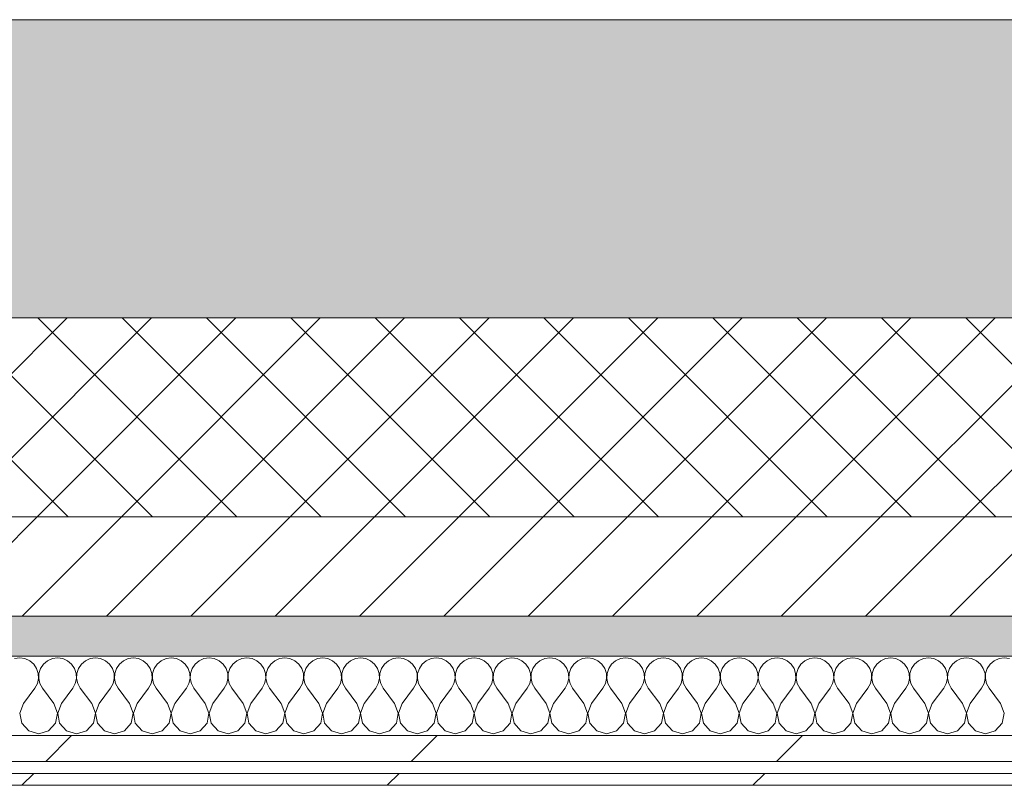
# Model space of a CAD drawing. Header units: millimetres. Extents: x -30280 to 19093, y -17460 to 4378.
# Tile 14 of 188: x -15714 to -15219, y -12404 to -12019. Entities that reach past the tile are written whole.
import ezdxf

# ---------------------------------------------------------------- set-up
doc = ezdxf.new("R2010")
doc.units = ezdxf.units.MM
doc.header["$MEASUREMENT"] = 0
doc.linetypes.add('Wipeout_Contour', pattern=[1000, 0, -1000])
doc.layers.add('12_FAÇ_Façana', color=7, linetype='Continuous')
doc.layers.add('Nuevo_08_E_Envans secs', color=7, linetype='Continuous')
for name, color, linetype, lineweight, true_color in [('12_FAÇ_Façana_Pluma_Nº__102', 7, 'Continuous', 5, 0xcccccc), ('12_FAÇ_Façana_Pluma_Nº__174', 7, 'Continuous', 13, 0xe4ad2c), ('12_FAÇ_Façana_Pluma_Nº__176', 7, 'Continuous', 15, 0x93a0c6), ('Nuevo_08_E_Envans secs_Pluma_Nº__102', 7, 'Continuous', 5, 0xcccccc), ('Nuevo_08_E_Envans secs_Pluma_Nº__171', 171, 'Continuous', 13, 0xaaaaff), ('Nuevo_08_E_Envans secs_Pluma_Nº__177', 7, 'Continuous', 15, 0xf7e046)]:
    doc.layers.add(name, color=color, linetype=linetype, lineweight=lineweight, true_color=true_color)
for name, color, linetype, lineweight in [('12_FAÇ_Façana_Pluma_Nº__2', 8, 'Continuous', 5), ('12_FAÇ_Façana_Pluma_Nº__7', 7, 'Continuous', 5), ('Nuevo_08_E_Envans secs_Pluma_Nº__1', 7, 'Continuous', 5)]:
    doc.layers.add(name, color=color, linetype=linetype, lineweight=lineweight)
pattern_1 = [(45, (0, 0), (-183.8478, 183.8478), [195, -65]), (45, (7e-14, 183.85), (-183.8478, 183.8478), [195, -65])]

# ---------------------------------------------------------------- blocks, each defined once
blk = doc.blocks.new('Muro_25_1', base_point=(-14286.11, -12338.98))
at = {"layer": '12_FAÇ_Façana_Pluma_Nº__102', "linetype": 'Continuous', "lineweight": 0, "true_color": 0xe5e5e5}
blk.add_hatch(color=254, dxfattribs=at).paths.add_polyline_path([(-14286.11, -12018.98), (-17641.11, -12018.98), (-17641.11, -12168.98), (-14286.11, -12168.98)])
at = {"layer": '12_FAÇ_Façana_Pluma_Nº__174', "linetype": 'Continuous', "lineweight": 13, "true_color": 0xe4ad2c}
h = blk.add_hatch(dxfattribs=at)
h.set_pattern_fill('SATE_Aislamiento_0001', color=42, style=0, pattern_type=2)
h.set_pattern_definition([(45, (0, 0), (-21.213203, 21.213203), []), (135, (0, 0), (21.213203, 21.213203), [])])
h.paths.add_polyline_path([(-17641.11, -12268.98), (-14286.11, -12268.98), (-14286.11, -12168.98), (-17641.11, -12168.98)])
at = {"layer": '12_FAÇ_Façana_Pluma_Nº__176', "linetype": 'Continuous', "lineweight": 0, "true_color": 0x495063}
blk.add_hatch(color=251, dxfattribs=at).paths.add_polyline_path([(-17641.11, -12338.98), (-14286.11, -12338.98), (-14286.11, -12318.98), (-17641.11, -12318.98)])
at = {"layer": '12_FAÇ_Façana_Pluma_Nº__2', "linetype": 'Continuous', "lineweight": 5}
h = blk.add_hatch(dxfattribs=at)
h.set_pattern_fill('Ceramic_0001', color=8, style=0, pattern_type=2)
h.set_pattern_definition([(45, (0, 0), (-21.213203, 21.213203), [])])
h.paths.add_polyline_path([(-17641.11, -12318.98), (-14286.11, -12318.98), (-14286.11, -12268.98), (-17641.11, -12268.98)])
at = {"layer": '12_FAÇ_Façana_Pluma_Nº__7', "color": 7, "linetype": 'Continuous', "lineweight": 5}
for p, q in [((-17641.11, -12168.98), (-14286.11, -12168.98)), ((-17641.11, -12268.98), (-14286.11, -12268.98)), ((-17641.11, -12318.98), (-14286.11, -12318.98))]:
    blk.add_line(p, q, dxfattribs=at)
at = {"layer": '12_FAÇ_Façana_Pluma_Nº__7', "color": 7, "linetype": 'Continuous', "lineweight": 5, "flags": 128}
for points in [[(-14286.11, -12018.98), (-17641.11, -12018.98)], [(-17641.11, -12338.98), (-14286.11, -12338.98)]]:
    blk.add_lwpolyline(points, dxfattribs=at)
blk = doc.blocks.new('*X411')
at = {"layer": 'Nuevo_08_E_Envans secs_Pluma_Nº__102', "color": 254, "linetype": 'Continuous', "lineweight": 5, "true_color": 0xcccccc}
for p, q in [((-15714.29, -12339.93), (-15716.89, -12340.29)), ((-15711.68, -12340.29), (-15714.29, -12339.93)), ((-15709.28, -12341.35), (-15711.68, -12340.29)), ((-15707.26, -12343.03), (-15709.28, -12341.35)), ((-15700.25, -12341.35), (-15702.27, -12343.03)), ((-15697.84, -12340.29), (-15700.25, -12341.35)), ((-15695.24, -12339.93), (-15697.84, -12340.29)), ((-15692.64, -12340.29), (-15695.24, -12339.93)), ((-15690.23, -12341.35), (-15692.64, -12340.29)), ((-15688.21, -12343.03), (-15690.23, -12341.35)), ((-15681.2, -12341.35), (-15683.22, -12343.03)), ((-15678.79, -12340.29), (-15681.2, -12341.35)), ((-15676.19, -12339.93), (-15678.79, -12340.29)), ((-15673.59, -12340.29), (-15676.19, -12339.93)), ((-15671.18, -12341.35), (-15673.59, -12340.29)), ((-15669.16, -12343.03), (-15671.18, -12341.35)), ((-15662.15, -12341.35), (-15664.17, -12343.03)), ((-15659.75, -12340.29), (-15662.15, -12341.35)), ((-15657.14, -12339.93), (-15659.75, -12340.29)), ((-15654.54, -12340.29), (-15657.14, -12339.93)), ((-15652.14, -12341.35), (-15654.54, -12340.29)), ((-15650.11, -12343.03), (-15652.14, -12341.35)), ((-15643.1, -12341.35), (-15645.13, -12343.03)), ((-15640.7, -12340.29), (-15643.1, -12341.35)), ((-15638.1, -12339.93), (-15640.7, -12340.29)), ((-15635.49, -12340.29), (-15638.1, -12339.93)), ((-15633.09, -12341.35), (-15635.49, -12340.29)), ((-15631.06, -12343.03), (-15633.09, -12341.35)), ((-15624.05, -12341.35), (-15626.08, -12343.03)), ((-15621.65, -12340.29), (-15624.05, -12341.35)), ((-15619.05, -12339.93), (-15621.65, -12340.29)), ((-15616.45, -12340.29), (-15619.05, -12339.93)), ((-15614.04, -12341.35), (-15616.45, -12340.29)), ((-15612.02, -12343.03), (-15614.04, -12341.35)), ((-15605.01, -12341.35), (-15607.03, -12343.03)), ((-15602.6, -12340.29), (-15605.01, -12341.35)), ((-15600, -12339.93), (-15602.6, -12340.29)), ((-15597.4, -12340.29), (-15600, -12339.93)), ((-15594.99, -12341.35), (-15597.4, -12340.29)), ((-15592.97, -12343.03), (-15594.99, -12341.35)), ((-15585.96, -12341.35), (-15587.98, -12343.03)), ((-15583.55, -12340.29), (-15585.96, -12341.35)), ((-15580.95, -12339.93), (-15583.55, -12340.29)), ((-15578.35, -12340.29), (-15580.95, -12339.93)), ((-15575.95, -12341.35), (-15578.35, -12340.29)), ((-15573.92, -12343.03), (-15575.95, -12341.35)), ((-15566.91, -12341.35), (-15568.94, -12343.03)), ((-15564.51, -12340.29), (-15566.91, -12341.35)), ((-15561.9, -12339.93), (-15564.51, -12340.29)), ((-15559.3, -12340.29), (-15561.9, -12339.93)), ((-15556.9, -12341.35), (-15559.3, -12340.29)), ((-15554.87, -12343.03), (-15556.9, -12341.35)), ((-15547.86, -12341.35), (-15549.89, -12343.03)), ((-15545.46, -12340.29), (-15547.86, -12341.35)), ((-15542.86, -12339.93), (-15545.46, -12340.29)), ((-15540.25, -12340.29), (-15542.86, -12339.93)), ((-15537.85, -12341.35), (-15540.25, -12340.29)), ((-15535.83, -12343.03), (-15537.85, -12341.35)), ((-15528.82, -12341.35), (-15530.84, -12343.03)), ((-15526.41, -12340.29), (-15528.82, -12341.35)), ((-15523.81, -12339.93), (-15526.41, -12340.29)), ((-15521.21, -12340.29), (-15523.81, -12339.93)), ((-15518.8, -12341.35), (-15521.21, -12340.29)), ((-15516.78, -12343.03), (-15518.8, -12341.35)), ((-15509.77, -12341.35), (-15511.79, -12343.03)), ((-15507.36, -12340.29), (-15509.77, -12341.35)), ((-15504.76, -12339.93), (-15507.36, -12340.29)), ((-15502.16, -12340.29), (-15504.76, -12339.93)), ((-15499.75, -12341.35), (-15502.16, -12340.29)), ((-15497.73, -12343.03), (-15499.75, -12341.35)), ((-15490.72, -12341.35), (-15492.74, -12343.03)), ((-15488.32, -12340.29), (-15490.72, -12341.35)), ((-15485.71, -12339.93), (-15488.32, -12340.29)), ((-15483.11, -12340.29), (-15485.71, -12339.93)), ((-15480.71, -12341.35), (-15483.11, -12340.29)), ((-15478.68, -12343.03), (-15480.71, -12341.35)), ((-15471.67, -12341.35), (-15473.7, -12343.03)), ((-15469.27, -12340.29), (-15471.67, -12341.35)), ((-15466.67, -12339.93), (-15469.27, -12340.29)), ((-15464.06, -12340.29), (-15466.67, -12339.93)), ((-15461.66, -12341.35), (-15464.06, -12340.29)), ((-15459.64, -12343.03), (-15461.66, -12341.35)), ((-15452.63, -12341.35), (-15454.65, -12343.03)), ((-15450.22, -12340.29), (-15452.63, -12341.35)), ((-15447.62, -12339.93), (-15450.22, -12340.29)), ((-15445.02, -12340.29), (-15447.62, -12339.93)), ((-15442.61, -12341.35), (-15445.02, -12340.29)), ((-15440.59, -12343.03), (-15442.61, -12341.35)), ((-15433.58, -12341.35), (-15435.6, -12343.03)), ((-15431.17, -12340.29), (-15433.58, -12341.35)), ((-15428.57, -12339.93), (-15431.17, -12340.29)), ((-15425.97, -12340.29), (-15428.57, -12339.93)), ((-15423.56, -12341.35), (-15425.97, -12340.29)), ((-15421.54, -12343.03), (-15423.56, -12341.35)), ((-15414.53, -12341.35), (-15416.55, -12343.03)), ((-15412.13, -12340.29), (-15414.53, -12341.35)), ((-15409.52, -12339.93), (-15412.13, -12340.29)), ((-15406.92, -12340.29), (-15409.52, -12339.93)), ((-15404.52, -12341.35), (-15406.92, -12340.29)), ((-15402.49, -12343.03), (-15404.52, -12341.35)), ((-15395.48, -12341.35), (-15397.51, -12343.03)), ((-15393.08, -12340.29), (-15395.48, -12341.35)), ((-15390.48, -12339.93), (-15393.08, -12340.29)), ((-15387.87, -12340.29), (-15390.48, -12339.93)), ((-15385.47, -12341.35), (-15387.87, -12340.29)), ((-15383.45, -12343.03), (-15385.47, -12341.35)), ((-15376.44, -12341.35), (-15378.46, -12343.03)), ((-15374.03, -12340.29), (-15376.44, -12341.35)), ((-15371.43, -12339.93), (-15374.03, -12340.29)), ((-15368.83, -12340.29), (-15371.43, -12339.93)), ((-15366.42, -12341.35), (-15368.83, -12340.29)), ((-15364.4, -12343.03), (-15366.42, -12341.35)), ((-15357.39, -12341.35), (-15359.41, -12343.03)), ((-15354.98, -12340.29), (-15357.39, -12341.35)), ((-15352.38, -12339.93), (-15354.98, -12340.29)), ((-15349.78, -12340.29), (-15352.38, -12339.93)), ((-15347.37, -12341.35), (-15349.78, -12340.29)), ((-15345.35, -12343.03), (-15347.37, -12341.35)), ((-15338.34, -12341.35), (-15340.36, -12343.03)), ((-15335.94, -12340.29), (-15338.34, -12341.35)), ((-15333.33, -12339.93), (-15335.94, -12340.29)), ((-15330.73, -12340.29), (-15333.33, -12339.93)), ((-15328.33, -12341.35), (-15330.73, -12340.29)), ((-15326.3, -12343.03), (-15328.33, -12341.35)), ((-15319.29, -12341.35), (-15321.32, -12343.03)), ((-15316.89, -12340.29), (-15319.29, -12341.35)), ((-15314.29, -12339.93), (-15316.89, -12340.29)), ((-15311.68, -12340.29), (-15314.29, -12339.93)), ((-15309.28, -12341.35), (-15311.68, -12340.29)), ((-15307.26, -12343.03), (-15309.28, -12341.35)), ((-15300.25, -12341.35), (-15302.27, -12343.03)), ((-15297.84, -12340.29), (-15300.25, -12341.35)), ((-15295.24, -12339.93), (-15297.84, -12340.29)), ((-15292.64, -12340.29), (-15295.24, -12339.93)), ((-15290.23, -12341.35), (-15292.64, -12340.29)), ((-15288.21, -12343.03), (-15290.23, -12341.35)), ((-15281.2, -12341.35), (-15283.22, -12343.03)), ((-15278.79, -12340.29), (-15281.2, -12341.35)), ((-15276.19, -12339.93), (-15278.79, -12340.29)), ((-15273.59, -12340.29), (-15276.19, -12339.93)), ((-15271.18, -12341.35), (-15273.59, -12340.29)), ((-15269.16, -12343.03), (-15271.18, -12341.35)), ((-15262.15, -12341.35), (-15264.17, -12343.03)), ((-15259.75, -12340.29), (-15262.15, -12341.35)), ((-15257.14, -12339.93), (-15259.75, -12340.29)), ((-15254.54, -12340.29), (-15257.14, -12339.93)), ((-15252.14, -12341.35), (-15254.54, -12340.29)), ((-15250.11, -12343.03), (-15252.14, -12341.35)), ((-15243.1, -12341.35), (-15245.13, -12343.03)), ((-15240.7, -12340.29), (-15243.1, -12341.35)), ((-15238.1, -12339.93), (-15240.7, -12340.29)), ((-15235.49, -12340.29), (-15238.1, -12339.93)), ((-15233.09, -12341.35), (-15235.49, -12340.29)), ((-15231.06, -12343.03), (-15233.09, -12341.35)), ((-15224.05, -12341.35), (-15226.08, -12343.03)), ((-15221.65, -12340.29), (-15224.05, -12341.35)), ((-15219.05, -12339.93), (-15221.65, -12340.29)), ((-15216.45, -12340.29), (-15219.05, -12339.93)), ((-15705.77, -12345.19), (-15707.26, -12343.03)), ((-15704.93, -12347.68), (-15705.77, -12345.19)), ((-15703.76, -12345.19), (-15704.6, -12347.68)), ((-15702.27, -12343.03), (-15703.76, -12345.19)), ((-15686.72, -12345.19), (-15688.21, -12343.03)), ((-15685.88, -12347.68), (-15686.72, -12345.19)), ((-15684.71, -12345.19), (-15685.55, -12347.68)), ((-15683.22, -12343.03), (-15684.71, -12345.19)), ((-15667.67, -12345.19), (-15669.16, -12343.03)), ((-15666.83, -12347.68), (-15667.67, -12345.19)), ((-15665.66, -12345.19), (-15666.5, -12347.68)), ((-15664.17, -12343.03), (-15665.66, -12345.19)), ((-15648.62, -12345.19), (-15650.11, -12343.03)), ((-15647.78, -12347.68), (-15648.62, -12345.19)), ((-15646.61, -12345.19), (-15647.45, -12347.68)), ((-15645.13, -12343.03), (-15646.61, -12345.19)), ((-15629.58, -12345.19), (-15631.06, -12343.03)), ((-15628.74, -12347.68), (-15629.58, -12345.19)), ((-15627.57, -12345.19), (-15628.41, -12347.68)), ((-15626.08, -12343.03), (-15627.57, -12345.19)), ((-15610.53, -12345.19), (-15612.02, -12343.03)), ((-15609.69, -12347.68), (-15610.53, -12345.19)), ((-15608.52, -12345.19), (-15609.36, -12347.68)), ((-15607.03, -12343.03), (-15608.52, -12345.19)), ((-15591.48, -12345.19), (-15592.97, -12343.03)), ((-15590.64, -12347.68), (-15591.48, -12345.19)), ((-15589.47, -12345.19), (-15590.31, -12347.68)), ((-15587.98, -12343.03), (-15589.47, -12345.19)), ((-15572.43, -12345.19), (-15573.92, -12343.03)), ((-15571.59, -12347.68), (-15572.43, -12345.19)), ((-15570.42, -12345.19), (-15571.26, -12347.68)), ((-15568.94, -12343.03), (-15570.42, -12345.19)), ((-15553.39, -12345.19), (-15554.87, -12343.03)), ((-15552.55, -12347.68), (-15553.39, -12345.19)), ((-15551.38, -12345.19), (-15552.22, -12347.68)), ((-15549.89, -12343.03), (-15551.38, -12345.19)), ((-15534.34, -12345.19), (-15535.83, -12343.03)), ((-15533.5, -12347.68), (-15534.34, -12345.19)), ((-15532.33, -12345.19), (-15533.17, -12347.68)), ((-15530.84, -12343.03), (-15532.33, -12345.19)), ((-15515.29, -12345.19), (-15516.78, -12343.03)), ((-15514.45, -12347.68), (-15515.29, -12345.19)), ((-15513.28, -12345.19), (-15514.12, -12347.68)), ((-15511.79, -12343.03), (-15513.28, -12345.19)), ((-15496.24, -12345.19), (-15497.73, -12343.03)), ((-15495.4, -12347.68), (-15496.24, -12345.19)), ((-15494.23, -12345.19), (-15495.07, -12347.68)), ((-15492.74, -12343.03), (-15494.23, -12345.19)), ((-15477.2, -12345.19), (-15478.68, -12343.03)), ((-15476.36, -12347.68), (-15477.2, -12345.19)), ((-15475.19, -12345.19), (-15476.02, -12347.68)), ((-15473.7, -12343.03), (-15475.19, -12345.19)), ((-15458.15, -12345.19), (-15459.64, -12343.03)), ((-15457.31, -12347.68), (-15458.15, -12345.19)), ((-15456.14, -12345.19), (-15456.98, -12347.68)), ((-15454.65, -12343.03), (-15456.14, -12345.19)), ((-15439.1, -12345.19), (-15440.59, -12343.03)), ((-15438.26, -12347.68), (-15439.1, -12345.19)), ((-15437.09, -12345.19), (-15437.93, -12347.68)), ((-15435.6, -12343.03), (-15437.09, -12345.19)), ((-15420.05, -12345.19), (-15421.54, -12343.03)), ((-15419.21, -12347.68), (-15420.05, -12345.19)), ((-15418.04, -12345.19), (-15418.88, -12347.68)), ((-15416.55, -12343.03), (-15418.04, -12345.19)), ((-15401.01, -12345.19), (-15402.49, -12343.03)), ((-15400.17, -12347.68), (-15401.01, -12345.19)), ((-15398.99, -12345.19), (-15399.83, -12347.68)), ((-15397.51, -12343.03), (-15398.99, -12345.19)), ((-15381.96, -12345.19), (-15383.45, -12343.03)), ((-15381.12, -12347.68), (-15381.96, -12345.19)), ((-15379.95, -12345.19), (-15380.79, -12347.68)), ((-15378.46, -12343.03), (-15379.95, -12345.19)), ((-15362.91, -12345.19), (-15364.4, -12343.03)), ((-15362.07, -12347.68), (-15362.91, -12345.19)), ((-15360.9, -12345.19), (-15361.74, -12347.68)), ((-15359.41, -12343.03), (-15360.9, -12345.19)), ((-15343.86, -12345.19), (-15345.35, -12343.03)), ((-15343.02, -12347.68), (-15343.86, -12345.19)), ((-15341.85, -12345.19), (-15342.69, -12347.68)), ((-15340.36, -12343.03), (-15341.85, -12345.19)), ((-15324.81, -12345.19), (-15326.3, -12343.03)), ((-15323.98, -12347.68), (-15324.81, -12345.19)), ((-15322.8, -12345.19), (-15323.64, -12347.68)), ((-15321.32, -12343.03), (-15322.8, -12345.19)), ((-15305.77, -12345.19), (-15307.26, -12343.03)), ((-15304.93, -12347.68), (-15305.77, -12345.19)), ((-15303.76, -12345.19), (-15304.6, -12347.68)), ((-15302.27, -12343.03), (-15303.76, -12345.19)), ((-15286.72, -12345.19), (-15288.21, -12343.03)), ((-15285.88, -12347.68), (-15286.72, -12345.19)), ((-15284.71, -12345.19), (-15285.55, -12347.68)), ((-15283.22, -12343.03), (-15284.71, -12345.19)), ((-15267.67, -12345.19), (-15269.16, -12343.03)), ((-15266.83, -12347.68), (-15267.67, -12345.19)), ((-15265.66, -12345.19), (-15266.5, -12347.68)), ((-15264.17, -12343.03), (-15265.66, -12345.19)), ((-15248.62, -12345.19), (-15250.11, -12343.03)), ((-15247.78, -12347.68), (-15248.62, -12345.19)), ((-15246.61, -12345.19), (-15247.45, -12347.68)), ((-15245.13, -12343.03), (-15246.61, -12345.19)), ((-15229.58, -12345.19), (-15231.06, -12343.03)), ((-15228.74, -12347.68), (-15229.58, -12345.19)), ((-15227.57, -12345.19), (-15228.41, -12347.68)), ((-15226.08, -12343.03), (-15227.57, -12345.19)), ((-15705.4, -12352.87), (-15704.8, -12350.31)), ((-15704.8, -12350.31), (-15704.93, -12347.68)), ((-15704.6, -12347.68), (-15704.72, -12350.31)), ((-15704.72, -12350.31), (-15704.13, -12352.87)), ((-15686.35, -12352.87), (-15685.75, -12350.31)), ((-15685.75, -12350.31), (-15685.88, -12347.68)), ((-15685.55, -12347.68), (-15685.68, -12350.31)), ((-15685.68, -12350.31), (-15685.08, -12352.87)), ((-15667.3, -12352.87), (-15666.71, -12350.31)), ((-15666.71, -12350.31), (-15666.83, -12347.68)), ((-15666.5, -12347.68), (-15666.63, -12350.31)), ((-15666.63, -12350.31), (-15666.03, -12352.87)), ((-15648.25, -12352.87), (-15647.66, -12350.31)), ((-15647.66, -12350.31), (-15647.78, -12347.68)), ((-15647.45, -12347.68), (-15647.58, -12350.31)), ((-15647.58, -12350.31), (-15646.99, -12352.87)), ((-15629.2, -12352.87), (-15628.61, -12350.31)), ((-15628.61, -12350.31), (-15628.74, -12347.68)), ((-15628.41, -12347.68), (-15628.53, -12350.31)), ((-15628.53, -12350.31), (-15627.94, -12352.87)), ((-15610.16, -12352.87), (-15609.56, -12350.31)), ((-15609.56, -12350.31), (-15609.69, -12347.68)), ((-15609.36, -12347.68), (-15609.49, -12350.31)), ((-15609.49, -12350.31), (-15608.89, -12352.87)), ((-15591.11, -12352.87), (-15590.51, -12350.31)), ((-15590.51, -12350.31), (-15590.64, -12347.68)), ((-15590.31, -12347.68), (-15590.44, -12350.31)), ((-15590.44, -12350.31), (-15589.84, -12352.87)), ((-15572.06, -12352.87), (-15571.47, -12350.31)), ((-15571.47, -12350.31), (-15571.59, -12347.68)), ((-15571.26, -12347.68), (-15571.39, -12350.31)), ((-15571.39, -12350.31), (-15570.8, -12352.87)), ((-15553.01, -12352.87), (-15552.42, -12350.31)), ((-15552.42, -12350.31), (-15552.55, -12347.68)), ((-15552.22, -12347.68), (-15552.34, -12350.31)), ((-15552.34, -12350.31), (-15551.75, -12352.87)), ((-15533.97, -12352.87), (-15533.37, -12350.31)), ((-15533.37, -12350.31), (-15533.5, -12347.68)), ((-15533.17, -12347.68), (-15533.29, -12350.31)), ((-15533.29, -12350.31), (-15532.7, -12352.87)), ((-15514.92, -12352.87), (-15514.32, -12350.31)), ((-15514.32, -12350.31), (-15514.45, -12347.68)), ((-15514.12, -12347.68), (-15514.25, -12350.31)), ((-15514.25, -12350.31), (-15513.65, -12352.87)), ((-15495.87, -12352.87), (-15495.28, -12350.31)), ((-15495.28, -12350.31), (-15495.4, -12347.68)), ((-15495.07, -12347.68), (-15495.2, -12350.31)), ((-15495.2, -12350.31), (-15494.6, -12352.87)), ((-15476.82, -12352.87), (-15476.23, -12350.31)), ((-15476.23, -12350.31), (-15476.36, -12347.68)), ((-15476.02, -12347.68), (-15476.15, -12350.31)), ((-15476.15, -12350.31), (-15475.56, -12352.87)), ((-15457.78, -12352.87), (-15457.18, -12350.31)), ((-15457.18, -12350.31), (-15457.31, -12347.68)), ((-15456.98, -12347.68), (-15457.1, -12350.31)), ((-15457.1, -12350.31), (-15456.51, -12352.87)), ((-15438.73, -12352.87), (-15438.13, -12350.31)), ((-15438.13, -12350.31), (-15438.26, -12347.68)), ((-15437.93, -12347.68), (-15438.06, -12350.31)), ((-15438.06, -12350.31), (-15437.46, -12352.87)), ((-15419.68, -12352.87), (-15419.09, -12350.31)), ((-15419.09, -12350.31), (-15419.21, -12347.68)), ((-15418.88, -12347.68), (-15419.01, -12350.31)), ((-15419.01, -12350.31), (-15418.41, -12352.87)), ((-15400.63, -12352.87), (-15400.04, -12350.31)), ((-15400.04, -12350.31), (-15400.17, -12347.68)), ((-15399.83, -12347.68), (-15399.96, -12350.31)), ((-15399.96, -12350.31), (-15399.37, -12352.87)), ((-15381.59, -12352.87), (-15380.99, -12350.31)), ((-15380.99, -12350.31), (-15381.12, -12347.68)), ((-15380.79, -12347.68), (-15380.91, -12350.31)), ((-15380.91, -12350.31), (-15380.32, -12352.87)), ((-15362.54, -12352.87), (-15361.94, -12350.31)), ((-15361.94, -12350.31), (-15362.07, -12347.68)), ((-15361.74, -12347.68), (-15361.87, -12350.31)), ((-15361.87, -12350.31), (-15361.27, -12352.87)), ((-15343.49, -12352.87), (-15342.9, -12350.31)), ((-15342.9, -12350.31), (-15343.02, -12347.68)), ((-15342.69, -12347.68), (-15342.82, -12350.31)), ((-15342.82, -12350.31), (-15342.22, -12352.87)), ((-15324.44, -12352.87), (-15323.85, -12350.31)), ((-15323.85, -12350.31), (-15323.98, -12347.68)), ((-15323.64, -12347.68), (-15323.77, -12350.31)), ((-15323.77, -12350.31), (-15323.18, -12352.87)), ((-15305.4, -12352.87), (-15304.8, -12350.31)), ((-15304.8, -12350.31), (-15304.93, -12347.68)), ((-15304.6, -12347.68), (-15304.72, -12350.31)), ((-15304.72, -12350.31), (-15304.13, -12352.87)), ((-15286.35, -12352.87), (-15285.75, -12350.31)), ((-15285.75, -12350.31), (-15285.88, -12347.68)), ((-15285.55, -12347.68), (-15285.68, -12350.31)), ((-15285.68, -12350.31), (-15285.08, -12352.87)), ((-15267.3, -12352.87), (-15266.71, -12350.31)), ((-15266.71, -12350.31), (-15266.83, -12347.68)), ((-15266.5, -12347.68), (-15266.63, -12350.31)), ((-15266.63, -12350.31), (-15266.03, -12352.87)), ((-15248.25, -12352.87), (-15247.66, -12350.31)), ((-15247.66, -12350.31), (-15247.78, -12347.68)), ((-15247.45, -12347.68), (-15247.58, -12350.31)), ((-15247.58, -12350.31), (-15246.99, -12352.87)), ((-15229.2, -12352.87), (-15228.61, -12350.31)), ((-15228.61, -12350.31), (-15228.74, -12347.68)), ((-15228.41, -12347.68), (-15228.53, -12350.31)), ((-15228.53, -12350.31), (-15227.94, -12352.87)), ((-15712.38, -12362.79), (-15706.67, -12355.17)), ((-15706.67, -12355.17), (-15705.4, -12352.87)), ((-15704.13, -12352.87), (-15702.86, -12355.17)), ((-15697.14, -12362.79), (-15702.86, -12355.17)), ((-15693.33, -12362.79), (-15687.62, -12355.17)), ((-15687.62, -12355.17), (-15686.35, -12352.87)), ((-15685.08, -12352.87), (-15683.81, -12355.17)), ((-15678.1, -12362.79), (-15683.81, -12355.17)), ((-15674.29, -12362.79), (-15668.57, -12355.17)), ((-15668.57, -12355.17), (-15667.3, -12352.87)), ((-15666.03, -12352.87), (-15664.76, -12355.17)), ((-15659.05, -12362.79), (-15664.76, -12355.17)), ((-15655.24, -12362.79), (-15649.52, -12355.17)), ((-15649.52, -12355.17), (-15648.25, -12352.87)), ((-15646.99, -12352.87), (-15645.71, -12355.17)), ((-15640, -12362.79), (-15645.71, -12355.17)), ((-15636.19, -12362.79), (-15630.48, -12355.17)), ((-15630.48, -12355.17), (-15629.2, -12352.87)), ((-15627.94, -12352.87), (-15626.67, -12355.17)), ((-15620.95, -12362.79), (-15626.67, -12355.17)), ((-15617.14, -12362.79), (-15611.43, -12355.17)), ((-15611.43, -12355.17), (-15610.16, -12352.87)), ((-15608.89, -12352.87), (-15607.62, -12355.17)), ((-15601.9, -12362.79), (-15607.62, -12355.17)), ((-15598.1, -12362.79), (-15592.38, -12355.17)), ((-15592.38, -12355.17), (-15591.11, -12352.87)), ((-15589.84, -12352.87), (-15588.57, -12355.17)), ((-15582.86, -12362.79), (-15588.57, -12355.17)), ((-15579.05, -12362.79), (-15573.33, -12355.17)), ((-15573.33, -12355.17), (-15572.06, -12352.87)), ((-15570.8, -12352.87), (-15569.52, -12355.17)), ((-15563.81, -12362.79), (-15569.52, -12355.17)), ((-15560, -12362.79), (-15554.29, -12355.17)), ((-15554.29, -12355.17), (-15553.01, -12352.87)), ((-15551.75, -12352.87), (-15550.48, -12355.17)), ((-15544.76, -12362.79), (-15550.48, -12355.17)), ((-15540.95, -12362.79), (-15535.24, -12355.17)), ((-15535.24, -12355.17), (-15533.97, -12352.87)), ((-15532.7, -12352.87), (-15531.43, -12355.17)), ((-15525.71, -12362.79), (-15531.43, -12355.17)), ((-15521.9, -12362.79), (-15516.19, -12355.17)), ((-15516.19, -12355.17), (-15514.92, -12352.87)), ((-15513.65, -12352.87), (-15512.38, -12355.17)), ((-15506.67, -12362.79), (-15512.38, -12355.17)), ((-15502.86, -12362.79), (-15497.14, -12355.17)), ((-15497.14, -12355.17), (-15495.87, -12352.87)), ((-15494.6, -12352.87), (-15493.33, -12355.17)), ((-15487.62, -12362.79), (-15493.33, -12355.17)), ((-15483.81, -12362.79), (-15478.1, -12355.17)), ((-15478.1, -12355.17), (-15476.82, -12352.87)), ((-15475.56, -12352.87), (-15474.29, -12355.17)), ((-15468.57, -12362.79), (-15474.29, -12355.17)), ((-15464.76, -12362.79), (-15459.05, -12355.17)), ((-15459.05, -12355.17), (-15457.78, -12352.87)), ((-15456.51, -12352.87), (-15455.24, -12355.17)), ((-15449.52, -12362.79), (-15455.24, -12355.17)), ((-15445.71, -12362.79), (-15440, -12355.17)), ((-15440, -12355.17), (-15438.73, -12352.87)), ((-15437.46, -12352.87), (-15436.19, -12355.17)), ((-15430.48, -12362.79), (-15436.19, -12355.17)), ((-15426.67, -12362.79), (-15420.95, -12355.17)), ((-15420.95, -12355.17), (-15419.68, -12352.87)), ((-15418.41, -12352.87), (-15417.14, -12355.17)), ((-15411.43, -12362.79), (-15417.14, -12355.17)), ((-15407.62, -12362.79), (-15401.9, -12355.17)), ((-15401.9, -12355.17), (-15400.63, -12352.87)), ((-15399.37, -12352.87), (-15398.1, -12355.17)), ((-15392.38, -12362.79), (-15398.1, -12355.17)), ((-15388.57, -12362.79), (-15382.86, -12355.17)), ((-15382.86, -12355.17), (-15381.59, -12352.87)), ((-15380.32, -12352.87), (-15379.05, -12355.17)), ((-15373.33, -12362.79), (-15379.05, -12355.17)), ((-15369.52, -12362.79), (-15363.81, -12355.17)), ((-15363.81, -12355.17), (-15362.54, -12352.87)), ((-15361.27, -12352.87), (-15360, -12355.17)), ((-15354.29, -12362.79), (-15360, -12355.17)), ((-15350.48, -12362.79), (-15344.76, -12355.17)), ((-15344.76, -12355.17), (-15343.49, -12352.87)), ((-15342.22, -12352.87), (-15340.95, -12355.17)), ((-15335.24, -12362.79), (-15340.95, -12355.17)), ((-15331.43, -12362.79), (-15325.71, -12355.17)), ((-15325.71, -12355.17), (-15324.44, -12352.87)), ((-15323.18, -12352.87), (-15321.9, -12355.17)), ((-15316.19, -12362.79), (-15321.9, -12355.17)), ((-15312.38, -12362.79), (-15306.67, -12355.17)), ((-15306.67, -12355.17), (-15305.4, -12352.87)), ((-15304.13, -12352.87), (-15302.86, -12355.17)), ((-15297.14, -12362.79), (-15302.86, -12355.17)), ((-15293.33, -12362.79), (-15287.62, -12355.17)), ((-15287.62, -12355.17), (-15286.35, -12352.87)), ((-15285.08, -12352.87), (-15283.81, -12355.17)), ((-15278.1, -12362.79), (-15283.81, -12355.17)), ((-15274.29, -12362.79), (-15268.57, -12355.17)), ((-15268.57, -12355.17), (-15267.3, -12352.87)), ((-15266.03, -12352.87), (-15264.76, -12355.17)), ((-15259.05, -12362.79), (-15264.76, -12355.17)), ((-15255.24, -12362.79), (-15249.52, -12355.17)), ((-15249.52, -12355.17), (-15248.25, -12352.87)), ((-15246.99, -12352.87), (-15245.71, -12355.17)), ((-15240, -12362.79), (-15245.71, -12355.17)), ((-15236.19, -12362.79), (-15230.48, -12355.17)), ((-15230.48, -12355.17), (-15229.2, -12352.87)), ((-15227.94, -12352.87), (-15226.67, -12355.17)), ((-15220.95, -12362.79), (-15226.67, -12355.17)), ((-15712.38, -12362.79), (-15714.25, -12367.64)), ((-15695.28, -12367.64), (-15697.14, -12362.79)), ((-15693.33, -12362.79), (-15695.2, -12367.64)), ((-15676.23, -12367.64), (-15678.1, -12362.79)), ((-15674.29, -12362.79), (-15676.15, -12367.64)), ((-15657.18, -12367.64), (-15659.05, -12362.79)), ((-15655.24, -12362.79), (-15657.1, -12367.64)), ((-15638.13, -12367.64), (-15640, -12362.79)), ((-15636.19, -12362.79), (-15638.06, -12367.64)), ((-15619.09, -12367.64), (-15620.95, -12362.79)), ((-15617.14, -12362.79), (-15619.01, -12367.64)), ((-15600.04, -12367.64), (-15601.9, -12362.79)), ((-15598.1, -12362.79), (-15599.96, -12367.64)), ((-15580.99, -12367.64), (-15582.86, -12362.79)), ((-15579.05, -12362.79), (-15580.91, -12367.64)), ((-15561.94, -12367.64), (-15563.81, -12362.79)), ((-15560, -12362.79), (-15561.87, -12367.64)), ((-15542.9, -12367.64), (-15544.76, -12362.79)), ((-15540.95, -12362.79), (-15542.82, -12367.64)), ((-15523.85, -12367.64), (-15525.71, -12362.79)), ((-15521.9, -12362.79), (-15523.77, -12367.64)), ((-15504.8, -12367.64), (-15506.67, -12362.79)), ((-15502.86, -12362.79), (-15504.72, -12367.64)), ((-15485.75, -12367.64), (-15487.62, -12362.79)), ((-15483.81, -12362.79), (-15485.68, -12367.64)), ((-15466.71, -12367.64), (-15468.57, -12362.79)), ((-15464.76, -12362.79), (-15466.63, -12367.64)), ((-15447.66, -12367.64), (-15449.52, -12362.79)), ((-15445.71, -12362.79), (-15447.58, -12367.64)), ((-15428.61, -12367.64), (-15430.48, -12362.79)), ((-15426.67, -12362.79), (-15428.53, -12367.64)), ((-15409.56, -12367.64), (-15411.43, -12362.79)), ((-15407.62, -12362.79), (-15409.49, -12367.64)), ((-15390.51, -12367.64), (-15392.38, -12362.79)), ((-15388.57, -12362.79), (-15390.44, -12367.64)), ((-15371.47, -12367.64), (-15373.33, -12362.79)), ((-15369.52, -12362.79), (-15371.39, -12367.64)), ((-15352.42, -12367.64), (-15354.29, -12362.79)), ((-15350.48, -12362.79), (-15352.34, -12367.64)), ((-15333.37, -12367.64), (-15335.24, -12362.79)), ((-15331.43, -12362.79), (-15333.29, -12367.64)), ((-15314.32, -12367.64), (-15316.19, -12362.79)), ((-15312.38, -12362.79), (-15314.25, -12367.64)), ((-15295.28, -12367.64), (-15297.14, -12362.79)), ((-15293.33, -12362.79), (-15295.2, -12367.64)), ((-15276.23, -12367.64), (-15278.1, -12362.79)), ((-15274.29, -12362.79), (-15276.15, -12367.64)), ((-15257.18, -12367.64), (-15259.05, -12362.79)), ((-15255.24, -12362.79), (-15257.1, -12367.64)), ((-15238.13, -12367.64), (-15240, -12362.79)), ((-15236.19, -12362.79), (-15238.06, -12367.64)), ((-15219.09, -12367.64), (-15220.95, -12362.79)), ((-15714.25, -12367.64), (-15713.28, -12372.76)), ((-15696.24, -12372.76), (-15695.28, -12367.64)), ((-15695.2, -12367.64), (-15694.23, -12372.76)), ((-15677.2, -12372.76), (-15676.23, -12367.64)), ((-15676.15, -12367.64), (-15675.19, -12372.76)), ((-15658.15, -12372.76), (-15657.18, -12367.64)), ((-15657.1, -12367.64), (-15656.14, -12372.76)), ((-15639.1, -12372.76), (-15638.13, -12367.64)), ((-15638.06, -12367.64), (-15637.09, -12372.76)), ((-15620.05, -12372.76), (-15619.09, -12367.64)), ((-15619.01, -12367.64), (-15618.04, -12372.76)), ((-15601.01, -12372.76), (-15600.04, -12367.64)), ((-15599.96, -12367.64), (-15598.99, -12372.76)), ((-15581.96, -12372.76), (-15580.99, -12367.64)), ((-15580.91, -12367.64), (-15579.95, -12372.76)), ((-15562.91, -12372.76), (-15561.94, -12367.64)), ((-15561.87, -12367.64), (-15560.9, -12372.76)), ((-15543.86, -12372.76), (-15542.9, -12367.64)), ((-15542.82, -12367.64), (-15541.85, -12372.76)), ((-15524.81, -12372.76), (-15523.85, -12367.64)), ((-15523.77, -12367.64), (-15522.8, -12372.76)), ((-15505.77, -12372.76), (-15504.8, -12367.64)), ((-15504.72, -12367.64), (-15503.76, -12372.76)), ((-15486.72, -12372.76), (-15485.75, -12367.64)), ((-15485.68, -12367.64), (-15484.71, -12372.76)), ((-15467.67, -12372.76), (-15466.71, -12367.64)), ((-15466.63, -12367.64), (-15465.66, -12372.76)), ((-15448.62, -12372.76), (-15447.66, -12367.64)), ((-15447.58, -12367.64), (-15446.61, -12372.76)), ((-15429.58, -12372.76), (-15428.61, -12367.64)), ((-15428.53, -12367.64), (-15427.57, -12372.76)), ((-15410.53, -12372.76), (-15409.56, -12367.64)), ((-15409.49, -12367.64), (-15408.52, -12372.76)), ((-15391.48, -12372.76), (-15390.51, -12367.64)), ((-15390.44, -12367.64), (-15389.47, -12372.76)), ((-15372.43, -12372.76), (-15371.47, -12367.64)), ((-15371.39, -12367.64), (-15370.42, -12372.76)), ((-15353.39, -12372.76), (-15352.42, -12367.64)), ((-15352.34, -12367.64), (-15351.38, -12372.76)), ((-15334.34, -12372.76), (-15333.37, -12367.64)), ((-15333.29, -12367.64), (-15332.33, -12372.76)), ((-15315.29, -12372.76), (-15314.32, -12367.64)), ((-15314.25, -12367.64), (-15313.28, -12372.76)), ((-15296.24, -12372.76), (-15295.28, -12367.64)), ((-15295.2, -12367.64), (-15294.23, -12372.76)), ((-15277.2, -12372.76), (-15276.23, -12367.64)), ((-15276.15, -12367.64), (-15275.19, -12372.76)), ((-15258.15, -12372.76), (-15257.18, -12367.64)), ((-15257.1, -12367.64), (-15256.14, -12372.76)), ((-15239.1, -12372.76), (-15238.13, -12367.64)), ((-15238.06, -12367.64), (-15237.09, -12372.76)), ((-15220.05, -12372.76), (-15219.09, -12367.64)), ((-15713.28, -12372.76), (-15709.77, -12376.6)), ((-15709.77, -12376.6), (-15704.76, -12378.02)), ((-15704.76, -12378.02), (-15699.75, -12376.6)), ((-15699.75, -12376.6), (-15696.24, -12372.76)), ((-15694.23, -12372.76), (-15690.72, -12376.6)), ((-15690.72, -12376.6), (-15685.71, -12378.02)), ((-15685.71, -12378.02), (-15680.71, -12376.6)), ((-15680.71, -12376.6), (-15677.2, -12372.76)), ((-15675.19, -12372.76), (-15671.67, -12376.6)), ((-15671.67, -12376.6), (-15666.67, -12378.02)), ((-15666.67, -12378.02), (-15661.66, -12376.6)), ((-15661.66, -12376.6), (-15658.15, -12372.76)), ((-15656.14, -12372.76), (-15652.63, -12376.6)), ((-15652.63, -12376.6), (-15647.62, -12378.02)), ((-15647.62, -12378.02), (-15642.61, -12376.6)), ((-15642.61, -12376.6), (-15639.1, -12372.76)), ((-15637.09, -12372.76), (-15633.58, -12376.6)), ((-15633.58, -12376.6), (-15628.57, -12378.02)), ((-15628.57, -12378.02), (-15623.56, -12376.6)), ((-15623.56, -12376.6), (-15620.05, -12372.76)), ((-15618.04, -12372.76), (-15614.53, -12376.6)), ((-15614.53, -12376.6), (-15609.52, -12378.02)), ((-15609.52, -12378.02), (-15604.52, -12376.6)), ((-15604.52, -12376.6), (-15601.01, -12372.76)), ((-15598.99, -12372.76), (-15595.48, -12376.6)), ((-15595.48, -12376.6), (-15590.48, -12378.02)), ((-15590.48, -12378.02), (-15585.47, -12376.6)), ((-15585.47, -12376.6), (-15581.96, -12372.76)), ((-15579.95, -12372.76), (-15576.44, -12376.6)), ((-15576.44, -12376.6), (-15571.43, -12378.02)), ((-15571.43, -12378.02), (-15566.42, -12376.6)), ((-15566.42, -12376.6), (-15562.91, -12372.76)), ((-15560.9, -12372.76), (-15557.39, -12376.6)), ((-15557.39, -12376.6), (-15552.38, -12378.02)), ((-15552.38, -12378.02), (-15547.37, -12376.6)), ((-15547.37, -12376.6), (-15543.86, -12372.76)), ((-15541.85, -12372.76), (-15538.34, -12376.6)), ((-15538.34, -12376.6), (-15533.33, -12378.02)), ((-15533.33, -12378.02), (-15528.33, -12376.6)), ((-15528.33, -12376.6), (-15524.81, -12372.76)), ((-15522.8, -12372.76), (-15519.29, -12376.6)), ((-15519.29, -12376.6), (-15514.29, -12378.02)), ((-15514.29, -12378.02), (-15509.28, -12376.6)), ((-15509.28, -12376.6), (-15505.77, -12372.76)), ((-15503.76, -12372.76), (-15500.25, -12376.6)), ((-15500.25, -12376.6), (-15495.24, -12378.02)), ((-15495.24, -12378.02), (-15490.23, -12376.6)), ((-15490.23, -12376.6), (-15486.72, -12372.76)), ((-15484.71, -12372.76), (-15481.2, -12376.6)), ((-15481.2, -12376.6), (-15476.19, -12378.02)), ((-15476.19, -12378.02), (-15471.18, -12376.6)), ((-15471.18, -12376.6), (-15467.67, -12372.76)), ((-15465.66, -12372.76), (-15462.15, -12376.6)), ((-15462.15, -12376.6), (-15457.14, -12378.02)), ((-15457.14, -12378.02), (-15452.14, -12376.6)), ((-15452.14, -12376.6), (-15448.62, -12372.76)), ((-15446.61, -12372.76), (-15443.1, -12376.6)), ((-15443.1, -12376.6), (-15438.1, -12378.02)), ((-15438.1, -12378.02), (-15433.09, -12376.6)), ((-15433.09, -12376.6), (-15429.58, -12372.76)), ((-15427.57, -12372.76), (-15424.05, -12376.6)), ((-15424.05, -12376.6), (-15419.05, -12378.02)), ((-15419.05, -12378.02), (-15414.04, -12376.6)), ((-15414.04, -12376.6), (-15410.53, -12372.76)), ((-15408.52, -12372.76), (-15405.01, -12376.6)), ((-15405.01, -12376.6), (-15400, -12378.02)), ((-15400, -12378.02), (-15394.99, -12376.6)), ((-15394.99, -12376.6), (-15391.48, -12372.76)), ((-15389.47, -12372.76), (-15385.96, -12376.6)), ((-15385.96, -12376.6), (-15380.95, -12378.02)), ((-15380.95, -12378.02), (-15375.95, -12376.6)), ((-15375.95, -12376.6), (-15372.43, -12372.76)), ((-15370.42, -12372.76), (-15366.91, -12376.6)), ((-15366.91, -12376.6), (-15361.9, -12378.02)), ((-15361.9, -12378.02), (-15356.9, -12376.6)), ((-15356.9, -12376.6), (-15353.39, -12372.76)), ((-15351.38, -12372.76), (-15347.86, -12376.6)), ((-15347.86, -12376.6), (-15342.86, -12378.02)), ((-15342.86, -12378.02), (-15337.85, -12376.6)), ((-15337.85, -12376.6), (-15334.34, -12372.76)), ((-15332.33, -12372.76), (-15328.82, -12376.6)), ((-15328.82, -12376.6), (-15323.81, -12378.02)), ((-15323.81, -12378.02), (-15318.8, -12376.6)), ((-15318.8, -12376.6), (-15315.29, -12372.76)), ((-15313.28, -12372.76), (-15309.77, -12376.6)), ((-15309.77, -12376.6), (-15304.76, -12378.02)), ((-15304.76, -12378.02), (-15299.75, -12376.6)), ((-15299.75, -12376.6), (-15296.24, -12372.76)), ((-15294.23, -12372.76), (-15290.72, -12376.6)), ((-15290.72, -12376.6), (-15285.71, -12378.02)), ((-15285.71, -12378.02), (-15280.71, -12376.6)), ((-15280.71, -12376.6), (-15277.2, -12372.76)), ((-15275.19, -12372.76), (-15271.67, -12376.6)), ((-15271.67, -12376.6), (-15266.67, -12378.02)), ((-15266.67, -12378.02), (-15261.66, -12376.6)), ((-15261.66, -12376.6), (-15258.15, -12372.76)), ((-15256.14, -12372.76), (-15252.63, -12376.6)), ((-15252.63, -12376.6), (-15247.62, -12378.02)), ((-15247.62, -12378.02), (-15242.61, -12376.6)), ((-15242.61, -12376.6), (-15239.1, -12372.76)), ((-15237.09, -12372.76), (-15233.58, -12376.6)), ((-15233.58, -12376.6), (-15228.57, -12378.02)), ((-15228.57, -12378.02), (-15223.56, -12376.6)), ((-15223.56, -12376.6), (-15220.05, -12372.76))]:
    blk.add_line(p, q, dxfattribs=at)
blk = doc.blocks.new('Muro_112_1', base_point=(-17641.11, -12338.98))
at = {"layer": 'Nuevo_08_E_Envans secs_Pluma_Nº__1', "color": 7, "linetype": 'Continuous', "lineweight": 5, "flags": 128}
blk.add_lwpolyline([(-14286.11, -12338.98), (-17641.11, -12338.98)], dxfattribs=at)
at = {"color": 254, "linetype": 'Wipeout_Contour', "lineweight": 0, "ltscale": 80924.457459}
blk.add_wipeout([(-17641.11, -12391.98), (-14286.11, -12391.98), (-14286.11, -12378.98), (-17641.11, -12378.98)], dxfattribs=at).dxf.layer = 'Nuevo_08_E_Envans secs'
at = {"color": 254, "linetype": 'Wipeout_Contour', "lineweight": 0, "ltscale": 80962.589816}
blk.add_wipeout([(-17641.11, -12403.98), (-14286.11, -12403.98), (-14286.11, -12397.98), (-17641.11, -12397.98)], dxfattribs=at).dxf.layer = 'Nuevo_08_E_Envans secs'
at = {"layer": 'Nuevo_08_E_Envans secs_Pluma_Nº__171', "linetype": 'Continuous', "lineweight": 13, "true_color": 0xaaaaff}
h = blk.add_hatch(dxfattribs=at)
h.set_pattern_fill('Panellat_HPL_0001', color=161, style=0, pattern_type=2)
h.set_pattern_definition(pattern_1)
h.paths.add_polyline_path([(-17641.11, -12403.98), (-14286.11, -12403.98), (-14286.11, -12397.98), (-17641.11, -12397.98)])
at = {"layer": 'Nuevo_08_E_Envans secs_Pluma_Nº__177', "linetype": 'Continuous', "lineweight": 15, "true_color": 0xf7e046}
h = blk.add_hatch(dxfattribs=at)
h.set_pattern_fill('Panellat_HPL_0001', color=53, style=0, pattern_type=2)
h.set_pattern_definition(pattern_1)
h.paths.add_polyline_path([(-17641.11, -12391.98), (-14286.11, -12391.98), (-14286.11, -12378.98), (-17641.11, -12378.98)])
at = {"layer": 'Nuevo_08_E_Envans secs_Pluma_Nº__1', "color": 7, "linetype": 'Continuous', "lineweight": 5}
for p, q in [((-17641.11, -12378.98), (-14286.11, -12378.98)), ((-17641.11, -12391.98), (-14286.11, -12391.98)), ((-17641.11, -12397.98), (-14286.11, -12397.98))]:
    blk.add_line(p, q, dxfattribs=at)
at = {"layer": 'Nuevo_08_E_Envans secs_Pluma_Nº__1', "color": 7, "linetype": 'Continuous', "lineweight": 5, "flags": 128}
blk.add_lwpolyline([(-17641.11, -12403.98), (-14286.11, -12403.98)], dxfattribs=at)
at = {"layer": 'Nuevo_08_E_Envans secs', "color": 7, "lineweight": 20}
blk.add_blockref('*X411', (0, 0), dxfattribs=at)

msp = doc.modelspace()

# ---------------------------------------------------------------- block references
at = {"layer": '12_FAÇ_Façana', "color": 7, "lineweight": 20}
msp.add_blockref('Muro_25_1', (-14286.109, -12338.976), dxfattribs=at)

# ---------------------------------------------------------------- next in the draw order: block references
at = {"layer": 'Nuevo_08_E_Envans secs', "color": 7, "lineweight": 20}
msp.add_blockref('Muro_112_1', (-17641.109, -12338.976), dxfattribs=at)

doc.saveas('drawing.dxf')
